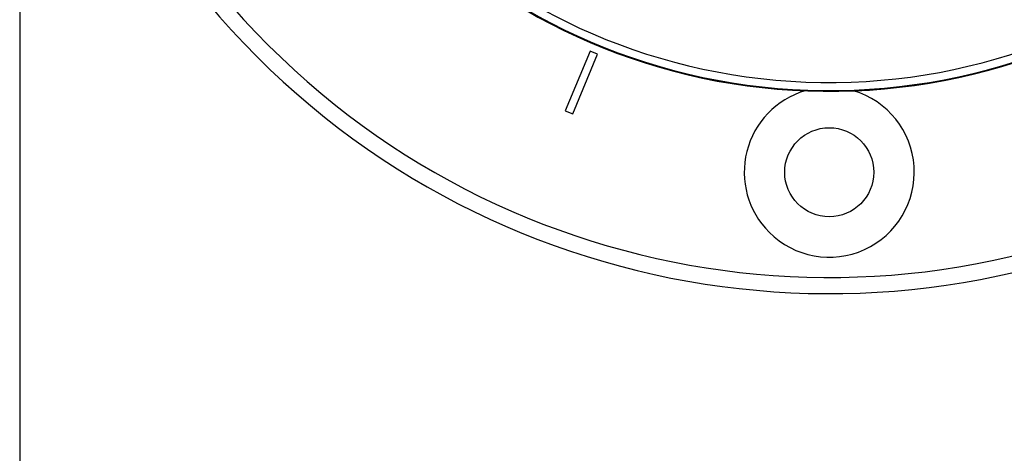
# Paper-space layout 'In-Ground Anchor' of a CAD drawing. Header units: millimetres. Extents: x 1591 to 17407, y 414 to 16227.
# Tile 25 of 67: x 3366 to 3609, y 9964 to 10072. Entities that reach past the tile are written whole.
import ezdxf

# ---------------------------------------------------------------- set-up
doc = ezdxf.new("R2010")
doc.units = ezdxf.units.MM
doc.layers.add('COMPONENT_GEOMETRY', color=7, linetype='Continuous')
doc.styles.add('SLDTEXTSTYLE1', font='TXT', dxfattribs={"width": 0.75})
doc.dimstyles.new('SLDDIMSTYLE0', dxfattribs={"dimtxt": 100, "dimasz": 6.604, "dimexe": 0, "dimexo": 0.0625, "dimgap": 25, "dimtad": 0, "dimtih": 1, "dimtoh": 1, "dimdec": 0, "dimlfac": 0.5, "dimrnd": 1e-09, "dimzin": 12, "dimdsep": 46, "dimtxsty": 'SLDTEXTSTYLE1', "dimsah": 1, "dimcen": 0.09, "dimadec": 0, "dimazin": 3, "dimtfac": 1, "dimtdec": 0, "dimtofl": 0, "dimtmove": 0, "dimatfit": 3, "dimfxl": 1, "dimfrac": 2, "dimtolj": 1, "dimtzin": 12, "dimarcsym": 0})

# ---------------------------------------------------------------- blocks, each defined once
blk = doc.blocks.new('_D_13')
at = {"layer": 'COMPONENT_GEOMETRY', "color": 7, "ltscale": 2}
for p, q in [((8879.1, 12946.13), (8879.1, 8407.68)), ((3365.77, 10201.36), (3365.77, 8407.68)), ((3365.77, 8414.03), (5974.66, 8414.03)), ((8879.1, 8414.03), (6270.21, 8414.03))]:
    blk.add_line(p, q, dxfattribs=at)
for points in [[(3365.77, 8414.03), (3372.37, 8413.02), (3372.37, 8415.05)], [(8879.1, 8414.03), (8872.5, 8415.05), (8872.5, 8413.02)]]:
    blk.add_solid(points, dxfattribs=at)
at = {"layer": 'COMPONENT_GEOMETRY', "color": 7, "ltscale": 2, "insert": (5974.66, 8463.56), "char_height": 100, "attachment_point": 1, "style": 'SLDTEXTSTYLE1'}
blk.add_mtext('2757', dxfattribs=at)

psp = doc.layouts.new('In-Ground Anchor')

# ---------------------------------------------------------------- linework, layer by layer
at = {"color": 7, "linetype": 'Continuous', "lineweight": 25, "ltscale": 2}
for p, q in [((3506.68, 10063.85), (3500.56, 10049.07)), ((3502.4, 10048.31), (3508.53, 10063.09)), ((3508.53, 10063.09), (3506.68, 10063.85)), ((3500.56, 10049.07), (3502.4, 10048.31))]:
    psp.add_line(p, q, dxfattribs=at)
at = {"color": 7, "linetype": 'Continuous', "lineweight": 25, "ltscale": 4}
psp.add_circle((3565.77, 10033.9), 11, dxfattribs=at)
for centre, radius, start, end in [((3565.77, 10203.9), 200, 65.6403, 24.3597), ((3565.77, 10203.9), 196, 66.0814, 23.9186), ((3565.77, 10203.9), 150, 91.6933, 358.3067), ((3565.77, 10203.9), 149.82, 91.6649, 358.3351), ((3565.77, 10203.9), 147.82, 92.3895, 357.6105), ((3565.77, 10033.9), 21, 106.6399, 225), ((3565.77, 10033.9), 21, 225, 73.3601)]:
    psp.add_arc(centre, radius, start, end, dxfattribs=at)

# ---------------------------------------------------------------- dimensions: what is measured, and where the dimension line sits
at = {"layer": 'COMPONENT_GEOMETRY', "color": 7, "ltscale": 2}
dim = psp.add_linear_dim(base=(3365.77, 8414.03), p1=(8879.1, 12948.67), p2=(3365.77, 10203.9), dimstyle='SLDDIMSTYLE0', dxfattribs=at)
dim.commit()
dim.dimension.update_dxf_attribs({"geometry": '_D_13', "text_midpoint": (6122.44, 8414.03), "dimtype": 160})

doc.saveas('drawing.dxf')
